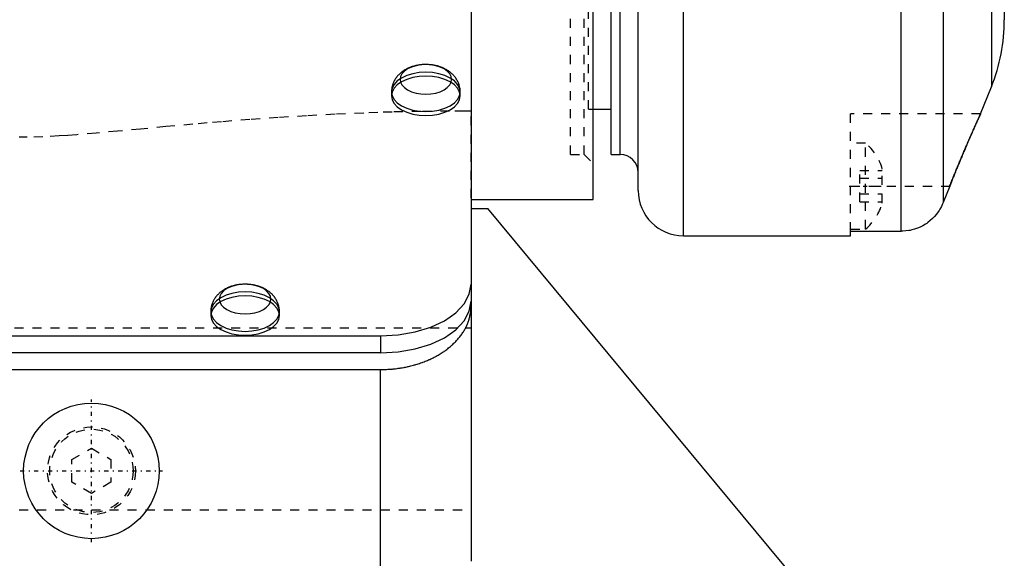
# Model space of a CAD drawing. Extents: x -128 to 128, y -5 to 906.
# Tile 8 of 22: x 0 to 109, y 230 to 290. Entities that reach past the tile are written whole.
import ezdxf

# ---------------------------------------------------------------- set-up
doc = ezdxf.new("R2010")
doc.units = 0
doc.linetypes.add('CENTER', pattern=[1.5, 0.45, -0.5, 0.05, -0.5])
doc.linetypes.add('DASHED', pattern=[2, 1, -1])
for name, color, linetype in [('AM_0', 7, 'CONTINUOUS'), ('AM_3', 7, 'DASHED'), ('AM_7', 7, 'CENTER')]:
    doc.layers.add(name, color=color, linetype=linetype)

msp = doc.modelspace()

# ---------------------------------------------------------------- linework, layer by layer
at = {"layer": 'AM_0', "color": 7, "linetype": 'CONTINUOUS'}
for p, q in [((107.57, 770.02), (107.57, 282.48)), ((109, 762.6), (109, 289.9)), ((73.5, 266), (73.5, 460.94)), ((68.5, 271), (68.5, 402.76)), ((63.5, 270), (63.5, 390)), ((65.5, 275), (65.5, 385)), ((66.5, 275), (66.5, 385)), ((97.6, 266.5), (97.6, 348.7)), ((102.24, 348.7), (102.24, 269.67)), ((50, 321.78), (50, 230.33)), ((106.38, 279.5), (107.57, 282.48)), ((41.2, 281.91), (41.2, 281.47)), ((48.8, 281.47), (48.8, 281.91)), ((63.5, 280), (65.5, 280)), ((106.38, 279.5), (106.37, 279.47)), ((65.5, 275), (66.5, 275)), ((102.97, 271.5), (102.24, 269.67)), ((50, 270), (63.5, 270)), ((50, 269), (51.86, 269)), ((92.81, 219.73), (51.86, 269)), ((73.5, 266), (92, 266)), ((92, 266.5), (97.6, 266.5)), ((92, 266), (92, 266.5)), ((21.2, 257.61), (21.2, 257.18)), ((28.8, 257.18), (28.8, 257.61)), ((-40, 254.93), (40, 254.93)), ((40, 254.93), (40, 253.04)), ((40, 253.04), (-40, 253.04)), ((-40, 251.2), (40, 251.2)), ((40, 226.46), (40, 251.2))]:
    msp.add_line(p, q, dxfattribs=at)
for points in [[(42.15, 283.3), (42.2, 282.98), (42.36, 282.68), (42.63, 282.39), (42.98, 282.14), (43.41, 281.94), (43.91, 281.79), (44.44, 281.7), (45, 281.67), (45.56, 281.7), (46.09, 281.79), (46.59, 281.94), (47.02, 282.14), (47.37, 282.39), (47.64, 282.68), (47.8, 282.98), (47.85, 283.3), (47.8, 283.62), (47.64, 283.93), (47.37, 284.21), (47.02, 284.46), (46.59, 284.66), (46.09, 284.81), (45.56, 284.91), (45, 284.94), (44.44, 284.91), (43.91, 284.81), (43.41, 284.66), (42.98, 284.46), (42.63, 284.21), (42.36, 283.93), (42.2, 283.62)], [(22.15, 259), (22.2, 258.68), (22.36, 258.38), (22.63, 258.09), (22.98, 257.84), (23.41, 257.64), (23.91, 257.49), (24.44, 257.4), (25, 257.37), (25.56, 257.4), (26.09, 257.49), (26.59, 257.64), (27.02, 257.84), (27.37, 258.09), (27.64, 258.38), (27.8, 258.68), (27.85, 259), (27.8, 259.32), (27.64, 259.63), (27.37, 259.91), (27.02, 260.16), (26.59, 260.36), (26.09, 260.51), (25.56, 260.61), (25, 260.64), (24.44, 260.61), (23.91, 260.51), (23.41, 260.36), (22.98, 260.16), (22.63, 259.91), (22.36, 259.63), (22.2, 259.32)]]:
    msp.add_lwpolyline(points, close=True, dxfattribs=at)
for points in [[(41.2, 281.91), (41.27, 281.48), (41.49, 281.08), (41.84, 280.7), (42.31, 280.37), (42.89, 280.1), (43.55, 279.9), (44.26, 279.77), (45, 279.73), (45.74, 279.77), (46.45, 279.9), (47.11, 280.1), (47.69, 280.37), (48.16, 280.7), (48.51, 281.08), (48.73, 281.48), (48.8, 281.91)], [(41.2, 281.47), (41.27, 281.05), (41.49, 280.64), (41.84, 280.26), (42.31, 279.93), (42.89, 279.66), (43.55, 279.46), (44.26, 279.34), (45, 279.29), (45.74, 279.34), (46.45, 279.46), (47.11, 279.66), (47.69, 279.93), (48.16, 280.26), (48.51, 280.64), (48.73, 281.05), (48.8, 281.47)], [(40, 254.93), (41.95, 255.04), (43.83, 255.36), (45.56, 255.89), (47.07, 256.61), (48.31, 257.47), (49.24, 258.47), (49.81, 259.54), (50, 260.66)], [(40, 253.04), (41.95, 253.15), (43.83, 253.48), (45.56, 254.01), (47.07, 254.72), (48.31, 255.59), (49.24, 256.58), (49.81, 257.66), (50, 258.78)], [(21.2, 257.61), (21.27, 257.18), (21.49, 256.78), (21.84, 256.4), (22.31, 256.07), (22.89, 255.8), (23.55, 255.6), (24.26, 255.47), (25, 255.43), (25.74, 255.47), (26.45, 255.6), (27.11, 255.8), (27.69, 256.07), (28.16, 256.4), (28.51, 256.78), (28.73, 257.18), (28.8, 257.61)], [(21.2, 257.18), (21.27, 256.75), (21.49, 256.34), (21.84, 255.96), (22.31, 255.63), (22.89, 255.36), (23.55, 255.16), (24.26, 255.04), (25, 255), (25.74, 255.04), (26.45, 255.16), (27.11, 255.36), (27.69, 255.63), (28.16, 255.96), (28.51, 256.34), (28.73, 256.75), (28.8, 257.18)]]:
    msp.add_lwpolyline(points, dxfattribs=at)
for points in [[(48.8, 281.91, 0), (48.8, 281.96, 0), (48.8, 282.06, 0), (48.79, 282.15, 0), (48.78, 282.2, 0), (48.78, 282.25, 0), (48.76, 282.35, 0), (48.74, 282.44, 0), (48.72, 282.54, 0), (48.7, 282.63, 0), (48.67, 282.73, 0), (48.65, 282.77, 0), (48.64, 282.82, 0), (48.6, 282.91, 0), (48.56, 283, 0), (48.52, 283.08, 0), (48.48, 283.17, 0), (48.43, 283.26, 0), (48.4, 283.3, 0), (48.38, 283.34, 0), (48.32, 283.42, 0), (48.27, 283.5, 0), (48.24, 283.54, 0), (48.21, 283.58, 0), (48.15, 283.65, 0), (48.08, 283.73, 0), (48.05, 283.76, 0), (48.02, 283.8, 0), (47.95, 283.87, 0), (47.88, 283.93, 0), (47.8, 284, 0), (47.73, 284.06, 0), (47.65, 284.12, 0), (47.61, 284.15, 0), (47.57, 284.18, 0), (47.49, 284.23, 0), (47.41, 284.29, 0), (47.33, 284.34, 0), (47.24, 284.39, 0), (47.15, 284.44, 0), (47.11, 284.46, 0), (47.07, 284.48, 0), (46.97, 284.53, 0), (46.88, 284.57, 0), (46.79, 284.61, 0), (46.69, 284.65, 0), (46.59, 284.68, 0), (46.54, 284.7, 0), (46.49, 284.71, 0), (46.39, 284.75, 0), (46.29, 284.78, 0), (46.18, 284.8, 0), (46.07, 284.83, 0), (45.97, 284.85, 0), (45.91, 284.86, 0), (45.86, 284.87, 0), (45.75, 284.89, 0), (45.64, 284.9, 0), (45.53, 284.91, 0), (45.42, 284.92, 0), (45.31, 284.93, 0), (45.25, 284.94, 0), (45.2, 284.94, 0), (45.09, 284.94, 0), (44.98, 284.94, 0), (44.92, 284.94, 0), (44.87, 284.94, 0), (44.76, 284.94, 0), (44.64, 284.93, 0), (44.59, 284.93, 0), (44.53, 284.92, 0), (44.42, 284.91, 0), (44.31, 284.9, 0), (44.2, 284.88, 0), (44.1, 284.86, 0), (43.99, 284.84, 0), (43.94, 284.83, 0), (43.89, 284.82, 0), (43.79, 284.79, 0), (43.68, 284.77, 0), (43.59, 284.74, 0), (43.49, 284.71, 0), (43.39, 284.68, 0), (43.35, 284.66, 0), (43.3, 284.64, 0), (43.21, 284.6, 0), (43.12, 284.57, 0), (43.03, 284.53, 0), (42.94, 284.48, 0), (42.85, 284.44, 0), (42.81, 284.42, 0), (42.77, 284.4, 0), (42.69, 284.35, 0), (42.6, 284.3, 0), (42.52, 284.25, 0), (42.45, 284.19, 0), (42.37, 284.14, 0), (42.33, 284.11, 0), (42.29, 284.08, 0), (42.22, 284.02, 0), (42.15, 283.96, 0), (42.08, 283.89, 0), (42.01, 283.82, 0), (41.95, 283.76, 0), (41.91, 283.72, 0), (41.88, 283.69, 0), (41.82, 283.61, 0), (41.76, 283.54, 0), (41.74, 283.5, 0), (41.71, 283.46, 0), (41.65, 283.39, 0), (41.6, 283.31, 0), (41.58, 283.27, 0), (41.55, 283.22, 0), (41.51, 283.14, 0), (41.46, 283.06, 0), (41.43, 282.97, 0), (41.39, 282.88, 0), (41.35, 282.79, 0), (41.34, 282.75, 0), (41.32, 282.7, 0), (41.3, 282.61, 0), (41.27, 282.52, 0), (41.25, 282.43, 0), (41.24, 282.34, 0), (41.22, 282.24, 0), (41.22, 282.2, 0), (41.21, 282.15, 0), (41.2, 282.05, 0), (41.2, 281.96, 0), (41.2, 281.91, 0)], [(102.97, 271.5, 0), (102.99, 271.56, 0), (103.03, 271.67, 0), (103.08, 271.78, 0), (103.1, 271.84, 0), (103.12, 271.89, 0), (103.17, 272, 0), (103.21, 272.11, 0), (103.26, 272.22, 0), (103.3, 272.33, 0), (103.34, 272.44, 0), (103.36, 272.5, 0), (103.39, 272.55, 0), (103.43, 272.66, 0), (103.47, 272.76, 0), (103.52, 272.87, 0), (103.56, 272.98, 0), (103.6, 273.09, 0), (103.63, 273.14, 0), (103.65, 273.2, 0), (103.69, 273.31, 0), (103.74, 273.41, 0), (103.76, 273.47, 0), (103.78, 273.52, 0), (103.83, 273.63, 0), (103.87, 273.74, 0), (103.89, 273.8, 0), (103.92, 273.85, 0), (103.96, 273.96, 0), (104.01, 274.07, 0), (104.05, 274.17, 0), (104.1, 274.28, 0), (104.14, 274.39, 0), (104.16, 274.44, 0), (104.19, 274.5, 0), (104.23, 274.6, 0), (104.27, 274.71, 0), (104.32, 274.82, 0), (104.36, 274.92, 0), (104.41, 275.03, 0), (104.43, 275.08, 0), (104.45, 275.13, 0), (104.49, 275.23, 0), (104.54, 275.34, 0), (104.58, 275.44, 0), (104.62, 275.54, 0), (104.67, 275.64, 0), (104.69, 275.69, 0), (104.71, 275.74, 0), (104.75, 275.84, 0), (104.79, 275.94, 0), (104.84, 276.03, 0), (104.88, 276.13, 0), (104.92, 276.22, 0), (104.94, 276.27, 0), (104.96, 276.32, 0), (105, 276.41, 0), (105.04, 276.5, 0), (105.08, 276.59, 0), (105.11, 276.68, 0), (105.15, 276.77, 0), (105.17, 276.81, 0), (105.19, 276.85, 0), (105.23, 276.94, 0), (105.26, 277.02, 0), (105.28, 277.06, 0), (105.3, 277.1, 0), (105.34, 277.18, 0), (105.37, 277.26, 0), (105.39, 277.3, 0), (105.41, 277.34, 0), (105.44, 277.42, 0), (105.47, 277.49, 0), (105.51, 277.57, 0), (105.54, 277.64, 0), (105.57, 277.71, 0), (105.59, 277.75, 0), (105.6, 277.78, 0), (105.63, 277.85, 0), (105.66, 277.92, 0), (105.69, 277.99, 0), (105.72, 278.06, 0), (105.75, 278.12, 0), (105.77, 278.16, 0), (105.78, 278.19, 0), (105.81, 278.25, 0), (105.84, 278.31, 0), (105.87, 278.38, 0), (105.9, 278.44, 0), (105.92, 278.5, 0), (105.93, 278.52, 0), (105.95, 278.55, 0), (105.97, 278.61, 0), (106, 278.66, 0), (106.02, 278.72, 0), (106.05, 278.77, 0), (106.07, 278.82, 0), (106.08, 278.84, 0), (106.09, 278.87, 0), (106.11, 278.91, 0), (106.13, 278.96, 0), (106.15, 279, 0), (106.17, 279.04, 0), (106.19, 279.08, 0), (106.2, 279.1, 0), (106.21, 279.12, 0), (106.22, 279.16, 0), (106.24, 279.19, 0), (106.25, 279.21, 0), (106.25, 279.22, 0), (106.27, 279.26, 0), (106.28, 279.28, 0), (106.29, 279.3, 0), (106.29, 279.31, 0), (106.31, 279.34, 0), (106.32, 279.36, 0), (106.33, 279.38, 0), (106.34, 279.4, 0), (106.34, 279.42, 0), (106.35, 279.43, 0), (106.35, 279.44, 0), (106.36, 279.45, 0), (106.36, 279.46, 0), (106.37, 279.47, 0), (106.37, 279.48, 0), (106.38, 279.49, 0), (106.38, 279.49, 0), (106.38, 279.49, 0), (106.38, 279.5, 0), (106.38, 279.5, 0), (106.38, 279.5, 0)], [(102.24, 269.67, 0), (102.18, 269.53, 0), (102.04, 269.23, 0), (101.88, 268.94, 0), (101.79, 268.79, 0), (101.7, 268.65, 0), (101.49, 268.38, 0), (101.28, 268.13, 0), (101.06, 267.9, 0), (100.81, 267.68, 0), (100.55, 267.47, 0), (100.41, 267.37, 0), (100.27, 267.28, 0), (99.98, 267.11, 0), (99.68, 266.96, 0), (99.39, 266.84, 0), (99.08, 266.73, 0), (98.76, 266.64, 0), (98.59, 266.6, 0), (98.42, 266.57, 0), (98.09, 266.53, 0), (97.76, 266.5, 0), (97.6, 266.5, 0)], [(28.8, 257.61, 0), (28.8, 257.66, 0), (28.8, 257.76, 0), (28.79, 257.85, 0), (28.78, 257.9, 0), (28.78, 257.95, 0), (28.76, 258.05, 0), (28.74, 258.14, 0), (28.72, 258.24, 0), (28.7, 258.33, 0), (28.67, 258.43, 0), (28.65, 258.47, 0), (28.64, 258.52, 0), (28.6, 258.61, 0), (28.56, 258.7, 0), (28.52, 258.78, 0), (28.48, 258.87, 0), (28.43, 258.96, 0), (28.4, 259, 0), (28.38, 259.04, 0), (28.32, 259.12, 0), (28.27, 259.2, 0), (28.24, 259.24, 0), (28.21, 259.28, 0), (28.15, 259.35, 0), (28.08, 259.43, 0), (28.05, 259.46, 0), (28.02, 259.5, 0), (27.95, 259.57, 0), (27.88, 259.63, 0), (27.8, 259.7, 0), (27.73, 259.76, 0), (27.65, 259.82, 0), (27.61, 259.85, 0), (27.57, 259.88, 0), (27.49, 259.93, 0), (27.41, 259.99, 0), (27.33, 260.04, 0), (27.24, 260.09, 0), (27.15, 260.14, 0), (27.11, 260.16, 0), (27.07, 260.18, 0), (26.97, 260.23, 0), (26.88, 260.27, 0), (26.79, 260.31, 0), (26.69, 260.35, 0), (26.59, 260.38, 0), (26.54, 260.4, 0), (26.49, 260.41, 0), (26.39, 260.45, 0), (26.29, 260.48, 0), (26.18, 260.5, 0), (26.07, 260.53, 0), (25.97, 260.55, 0), (25.91, 260.56, 0), (25.86, 260.57, 0), (25.75, 260.59, 0), (25.64, 260.6, 0), (25.53, 260.61, 0), (25.42, 260.62, 0), (25.31, 260.63, 0), (25.25, 260.64, 0), (25.2, 260.64, 0), (25.09, 260.64, 0), (24.98, 260.64, 0), (24.92, 260.64, 0), (24.87, 260.64, 0), (24.76, 260.64, 0), (24.64, 260.63, 0), (24.59, 260.63, 0), (24.53, 260.62, 0), (24.42, 260.61, 0), (24.31, 260.6, 0), (24.2, 260.58, 0), (24.1, 260.56, 0), (23.99, 260.54, 0), (23.94, 260.53, 0), (23.89, 260.52, 0), (23.79, 260.49, 0), (23.68, 260.47, 0), (23.59, 260.44, 0), (23.49, 260.41, 0), (23.39, 260.38, 0), (23.35, 260.36, 0), (23.3, 260.34, 0), (23.21, 260.3, 0), (23.12, 260.27, 0), (23.03, 260.23, 0), (22.94, 260.18, 0), (22.85, 260.14, 0), (22.81, 260.12, 0), (22.77, 260.1, 0), (22.69, 260.05, 0), (22.6, 260, 0), (22.52, 259.95, 0), (22.45, 259.89, 0), (22.37, 259.84, 0), (22.33, 259.81, 0), (22.29, 259.78, 0), (22.22, 259.72, 0), (22.15, 259.66, 0), (22.08, 259.59, 0), (22.01, 259.52, 0), (21.95, 259.46, 0), (21.91, 259.42, 0), (21.88, 259.39, 0), (21.82, 259.31, 0), (21.76, 259.24, 0), (21.74, 259.2, 0), (21.71, 259.16, 0), (21.65, 259.09, 0), (21.6, 259.01, 0), (21.58, 258.97, 0), (21.55, 258.92, 0), (21.51, 258.84, 0), (21.46, 258.76, 0), (21.43, 258.67, 0), (21.39, 258.58, 0), (21.35, 258.49, 0), (21.34, 258.45, 0), (21.32, 258.4, 0), (21.3, 258.31, 0), (21.27, 258.22, 0), (21.25, 258.13, 0), (21.24, 258.04, 0), (21.22, 257.94, 0), (21.22, 257.9, 0), (21.21, 257.85, 0), (21.2, 257.75, 0), (21.2, 257.66, 0), (21.2, 257.61, 0)], [(40, 251.2, 0), (40.07, 251.2, 0), (40.22, 251.21, 0), (40.36, 251.21, 0), (40.44, 251.21, 0), (40.51, 251.21, 0), (40.65, 251.22, 0), (40.8, 251.23, 0), (40.94, 251.24, 0), (41.09, 251.25, 0), (41.23, 251.26, 0), (41.31, 251.26, 0), (41.38, 251.27, 0), (41.52, 251.29, 0), (41.66, 251.3, 0), (41.81, 251.32, 0), (41.95, 251.34, 0), (42.09, 251.36, 0), (42.16, 251.37, 0), (42.24, 251.38, 0), (42.38, 251.41, 0), (42.52, 251.43, 0), (42.59, 251.44, 0), (42.66, 251.46, 0), (42.8, 251.48, 0), (42.94, 251.51, 0), (43.01, 251.53, 0), (43.08, 251.54, 0), (43.21, 251.58, 0), (43.35, 251.61, 0), (43.49, 251.64, 0), (43.62, 251.68, 0), (43.76, 251.72, 0), (43.83, 251.74, 0), (43.89, 251.76, 0), (44.03, 251.8, 0), (44.16, 251.84, 0), (44.29, 251.88, 0), (44.42, 251.93, 0), (44.55, 251.97, 0), (44.62, 252, 0), (44.68, 252.02, 0), (44.81, 252.07, 0), (44.94, 252.12, 0), (45.06, 252.17, 0), (45.19, 252.22, 0), (45.31, 252.27, 0), (45.37, 252.3, 0), (45.43, 252.33, 0), (45.56, 252.38, 0), (45.68, 252.44, 0), (45.8, 252.5, 0), (45.91, 252.56, 0), (46.03, 252.62, 0), (46.09, 252.65, 0), (46.15, 252.68, 0), (46.26, 252.75, 0), (46.37, 252.81, 0), (46.48, 252.88, 0), (46.59, 252.94, 0), (46.7, 253.01, 0), (46.76, 253.04, 0), (46.81, 253.08, 0), (46.92, 253.15, 0), (47.02, 253.22, 0), (47.07, 253.26, 0), (47.12, 253.29, 0), (47.22, 253.36, 0), (47.32, 253.44, 0), (47.37, 253.48, 0), (47.42, 253.51, 0), (47.52, 253.59, 0), (47.61, 253.67, 0), (47.71, 253.74, 0), (47.8, 253.82, 0), (47.89, 253.9, 0), (47.93, 253.94, 0), (47.98, 253.98, 0), (48.06, 254.07, 0), (48.15, 254.15, 0), (48.23, 254.23, 0), (48.31, 254.32, 0), (48.39, 254.4, 0), (48.43, 254.44, 0), (48.47, 254.49, 0), (48.55, 254.57, 0), (48.62, 254.66, 0), (48.7, 254.75, 0), (48.77, 254.84, 0), (48.84, 254.93, 0), (48.87, 254.97, 0), (48.9, 255.02, 0), (48.97, 255.11, 0), (49.03, 255.2, 0), (49.09, 255.29, 0), (49.15, 255.39, 0), (49.21, 255.48, 0), (49.24, 255.53, 0), (49.27, 255.57, 0), (49.32, 255.67, 0), (49.37, 255.76, 0), (49.42, 255.86, 0), (49.47, 255.96, 0), (49.52, 256.05, 0), (49.54, 256.1, 0), (49.56, 256.15, 0), (49.6, 256.25, 0), (49.64, 256.35, 0), (49.66, 256.39, 0), (49.68, 256.44, 0), (49.71, 256.54, 0), (49.75, 256.64, 0), (49.76, 256.69, 0), (49.78, 256.74, 0), (49.81, 256.84, 0), (49.84, 256.94, 0), (49.86, 257.04, 0), (49.88, 257.14, 0), (49.9, 257.24, 0), (49.91, 257.29, 0), (49.92, 257.34, 0), (49.94, 257.44, 0), (49.96, 257.55, 0), (49.97, 257.65, 0), (49.98, 257.75, 0), (49.99, 257.85, 0), (49.99, 257.9, 0), (49.99, 257.95, 0), (50, 258.05, 0), (50, 258.16, 0), (50, 258.21, 0)]]:
    msp.add_polyline3d(points, dxfattribs=at)
msp.add_circle((8, 240), 7.5, dxfattribs=at)
for centre, radius, start, end in [((89, 289.9), 20, 338.2153, 0), ((66.5, 273), 2, 0, 90), ((73.5, 271), 5, 180, 270)]:
    msp.add_arc(centre, radius, start, end, dxfattribs=at)
at = {"layer": 'AM_3', "color": 6, "linetype": 'DASHED'}
for p, q in [((61, 275), (61, 385)), ((62.5, 275), (62.5, 385)), ((63, 280), (63, 380)), ((63, 280), (63.5, 280)), ((50, 279.8), (49.22, 279.8)), ((50, 279.8), (49.22, 279.8)), ((50, 270.18), (50, 279.8)), ((106.38, 279.5), (92, 279.5)), ((92, 266.5), (92, 279.5)), ((93.65, 276.25), (92, 276.25)), ((93.65, 266.75), (93.65, 276.25)), ((61, 275), (62.5, 275)), ((62.5, 275), (63.5, 274)), ((93, 273.23), (95.5, 273.23)), ((93, 269.77), (93, 273.23)), ((93, 272.37), (95.5, 272.37)), ((95.5, 269.62), (95.5, 273.38)), ((92, 271.5), (102.97, 271.5)), ((93, 270.63), (95.5, 270.63)), ((93, 269.77), (95.5, 269.77)), ((50, 269), (50, 217.82)), ((92, 266.75), (93.65, 266.75)), ((-16.53, 255.81), (50, 255.81)), ((5.83, 241.25), (8, 242.5)), ((8, 242.5), (10.16, 241.25)), ((5.83, 238.75), (5.83, 241.25)), ((10.16, 241.25), (10.16, 238.75)), ((8, 237.5), (5.83, 238.75)), ((10.16, 238.75), (8, 237.5)), ((-50, 235.7), (50, 235.7))]:
    msp.add_line(p, q, dxfattribs=at)
for points in [[(48.8, 281.91), (48.73, 282.33), (48.51, 282.74), (48.16, 283.12), (47.69, 283.45), (47.11, 283.72), (46.45, 283.92), (45.74, 284.05), (45, 284.09), (44.26, 284.05), (43.55, 283.92), (42.89, 283.72), (42.31, 283.45), (41.84, 283.12), (41.49, 282.74), (41.27, 282.33), (41.2, 281.91)], [(48.8, 281.47), (48.73, 281.9), (48.51, 282.31), (48.16, 282.68), (47.69, 283.01), (47.11, 283.29), (46.45, 283.49), (45.74, 283.61), (45, 283.65), (44.26, 283.61), (43.55, 283.49), (42.89, 283.29), (42.31, 283.01), (41.84, 282.68), (41.49, 282.31), (41.27, 281.9), (41.2, 281.47)], [(28.8, 257.61), (28.73, 258.03), (28.51, 258.44), (28.16, 258.82), (27.69, 259.15), (27.11, 259.42), (26.45, 259.62), (25.74, 259.75), (25, 259.79), (24.26, 259.75), (23.55, 259.62), (22.89, 259.42), (22.31, 259.15), (21.84, 258.82), (21.49, 258.44), (21.27, 258.03), (21.2, 257.61)], [(25, 259.36), (24.26, 259.31), (23.55, 259.19), (22.89, 258.99), (22.31, 258.72), (21.84, 258.39), (21.49, 258.01), (21.27, 257.6), (21.2, 257.18)], [(28.8, 257.18), (28.73, 257.6), (28.51, 258.01), (28.16, 258.39), (27.69, 258.72), (27.11, 258.99), (26.45, 259.19), (25.74, 259.31), (25, 259.36)]]:
    msp.add_lwpolyline(points, dxfattribs=at)
for points in [[(49.22, 279.8, 0), (47.63, 279.8, 0), (44.46, 279.76, 0), (41.29, 279.69, 0), (39.7, 279.64, 0), (38.12, 279.58, 0), (34.95, 279.44, 0), (31.79, 279.27, 0), (28.65, 279.07, 0), (25.53, 278.85, 0), (22.4, 278.61, 0), (20.82, 278.48, 0), (19.23, 278.34, 0), (16.22, 278.07, 0), (13.43, 277.81, 0), (10.87, 277.57, 0), (8.51, 277.36, 0), (6.38, 277.18, 0), (5.39, 277.11, 0), (4.44, 277.04, 0), (2.64, 276.95, 0), (0.88, 276.9, 0), (0, 276.89, 0)], [(106.37, 279.47, 0), (106.36, 279.46, 0), (106.36, 279.45, 0), (106.35, 279.44, 0), (106.35, 279.43, 0), (106.35, 279.42, 0), (106.34, 279.41, 0), (106.33, 279.39, 0), (106.32, 279.37, 0), (106.31, 279.35, 0), (106.3, 279.32, 0), (106.29, 279.31, 0), (106.29, 279.3, 0), (106.28, 279.27, 0), (106.26, 279.25, 0), (106.25, 279.22, 0), (106.24, 279.18, 0), (106.22, 279.15, 0), (106.21, 279.13, 0), (106.2, 279.12, 0), (106.19, 279.08, 0), (106.17, 279.04, 0), (106.16, 279.02, 0), (106.15, 279, 0), (106.13, 278.96, 0), (106.11, 278.92, 0), (106.1, 278.9, 0), (106.09, 278.88, 0), (106.07, 278.83, 0), (106.05, 278.78, 0), (106.03, 278.74, 0), (106.01, 278.69, 0), (105.99, 278.63, 0), (105.97, 278.61, 0), (105.96, 278.58, 0), (105.94, 278.53, 0), (105.91, 278.47, 0), (105.89, 278.42, 0), (105.86, 278.36, 0), (105.83, 278.3, 0), (105.82, 278.27, 0), (105.81, 278.24, 0), (105.78, 278.18, 0), (105.75, 278.12, 0), (105.73, 278.06, 0), (105.7, 278, 0), (105.67, 277.93, 0), (105.65, 277.9, 0), (105.64, 277.87, 0), (105.61, 277.8, 0), (105.58, 277.73, 0), (105.55, 277.67, 0), (105.52, 277.6, 0), (105.49, 277.53, 0), (105.47, 277.49, 0), (105.46, 277.46, 0), (105.43, 277.39, 0), (105.39, 277.31, 0), (105.36, 277.24, 0), (105.33, 277.16, 0), (105.29, 277.09, 0), (105.28, 277.05, 0), (105.26, 277.01, 0), (105.22, 276.93, 0), (105.19, 276.85, 0), (105.17, 276.81, 0), (105.15, 276.77, 0), (105.12, 276.69, 0), (105.08, 276.6, 0), (105.06, 276.56, 0), (105.04, 276.52, 0), (105.01, 276.43, 0), (104.97, 276.34, 0), (104.93, 276.26, 0), (104.89, 276.17, 0), (104.85, 276.08, 0), (104.84, 276.03, 0), (104.82, 275.99, 0), (104.78, 275.89, 0), (104.74, 275.8, 0), (104.7, 275.71, 0), (104.66, 275.61, 0), (104.62, 275.52, 0), (104.6, 275.47, 0), (104.58, 275.42, 0), (104.53, 275.33, 0), (104.49, 275.23, 0), (104.45, 275.13, 0), (104.41, 275.04, 0), (104.37, 274.94, 0), (104.35, 274.89, 0), (104.33, 274.84, 0), (104.29, 274.74, 0), (104.24, 274.64, 0), (104.2, 274.54, 0), (104.16, 274.44, 0), (104.12, 274.33, 0), (104.1, 274.28, 0), (104.07, 274.23, 0), (104.03, 274.13, 0), (103.99, 274.03, 0), (103.95, 273.93, 0), (103.91, 273.82, 0), (103.86, 273.72, 0), (103.84, 273.67, 0), (103.82, 273.62, 0), (103.78, 273.51, 0), (103.74, 273.41, 0), (103.72, 273.36, 0), (103.69, 273.31, 0), (103.65, 273.21, 0), (103.61, 273.1, 0), (103.59, 273.05, 0), (103.57, 273, 0), (103.53, 272.9, 0), (103.49, 272.8, 0), (103.44, 272.7, 0), (103.4, 272.59, 0), (103.36, 272.49, 0), (103.34, 272.44, 0), (103.32, 272.39, 0), (103.28, 272.29, 0), (103.24, 272.18, 0), (103.2, 272.08, 0), (103.16, 271.98, 0), (103.11, 271.87, 0), (103.09, 271.82, 0), (103.07, 271.77, 0), (103.03, 271.66, 0), (102.99, 271.55, 0), (102.97, 271.5, 0)]]:
    msp.add_polyline3d(points, dxfattribs=at)
for radius in [4.86, 4.61]:
    msp.add_circle((8, 240), radius, dxfattribs=at)
for centre, start, end in [((89.96, 271.84), 15.5661, 50.1405), ((89.96, 271.16), 309.8595, 344.4339)]:
    msp.add_arc(centre, 5.75, start, end, dxfattribs=at)
at = {"layer": 'AM_7', "color": 4, "linetype": 'CENTER'}
for p, q in [((91.83, 271.5), (95.68, 271.5)), ((8, 232.12), (8, 247.88)), ((0.12, 240), (15.88, 240))]:
    msp.add_line(p, q, dxfattribs=at)

doc.saveas('drawing.dxf')
